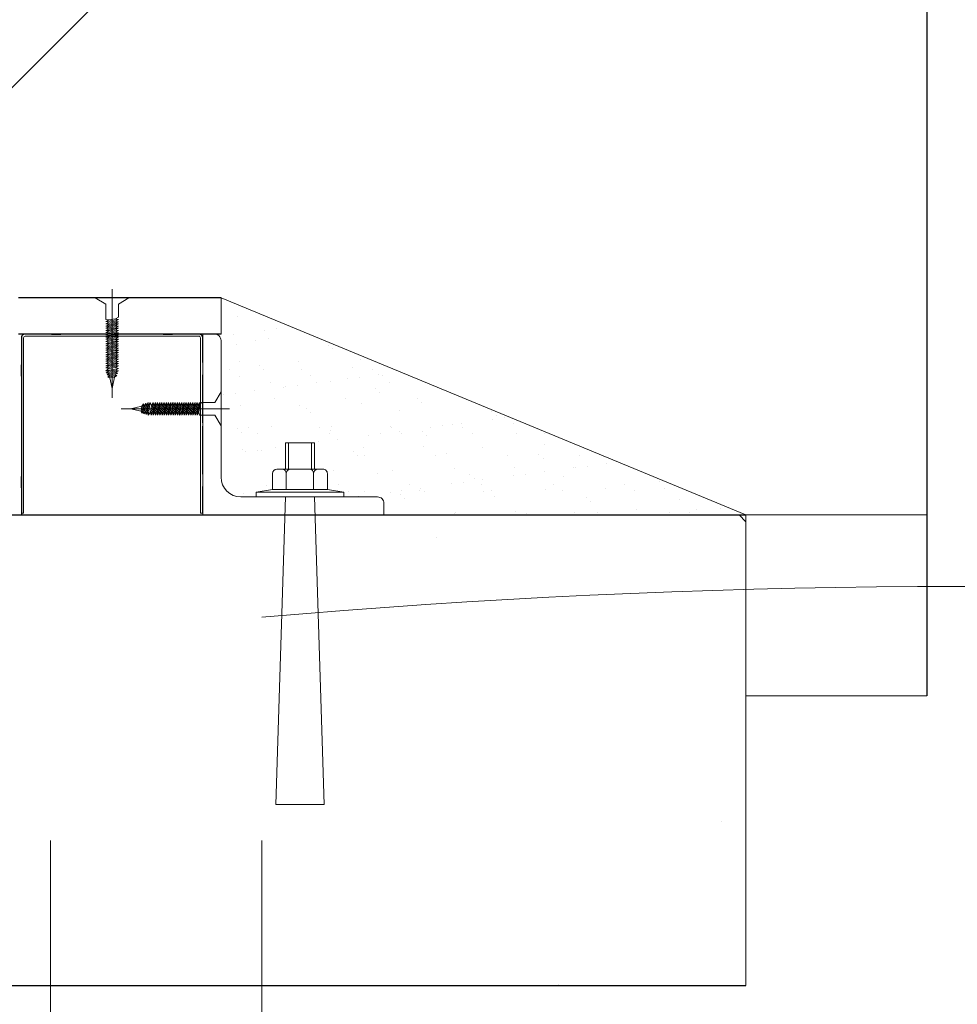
# Model space of a CAD drawing. Header units: millimetres. Extents: x 53645 to 137188, y 78097 to 135542.
# Tile 55 of 256: x 70588 to 70653, y 91384 to 91452. Entities that reach past the tile are written whole.
import ezdxf

# ---------------------------------------------------------------- set-up
doc = ezdxf.new("R2010")
doc.units = ezdxf.units.MM
doc.linetypes.add('CENTER', pattern=[20, 15, -1.7, 1.6, -1.7])

# ---------------------------------------------------------------- blocks, each defined once
blk = doc.blocks.new('dsgdf')
at = {"color": 0, "lineweight": 0, "ltscale": 100}
for p, q in [((152208.681, 47621.547), (152208.681, 47932.771)), ((152223.261, 47621.547), (152223.261, 47860.801)), ((152223.261, 47631.547), (152208.681, 47631.547)), ((152223.261, 47631.547), (152208.681, 47631.547))]:
    blk.add_line(p, q, dxfattribs=at)
at = {"color": 0, "lineweight": 0}
for p, q in [((152256.703, 47631.547), (152161.703, 47631.547)), ((152256.703, 47599.047), (152256.703, 47631.547)), ((152256.703, 47611.547), (152269.203, 47611.547)), ((152161.703, 47599.047), (152256.703, 47599.047)), ((152206.818, 47598.922), (152206.672, 47598.922)), ((152206.672, 47597.285), (152206.672, 47598.922)), ((152206.818, 47586.797), (152206.818, 47598.922)), ((152219.172, 47598.922), (152219.026, 47598.922)), ((152219.026, 47586.797), (152219.026, 47598.922)), ((152219.172, 47598.922), (152219.172, 47597.16)), ((152219.172, 47597.806), (152219.172, 47598.922)), ((152220.453, 47584.047), (152256.703, 47599.047)), ((152232.373, 47599.043), (152232.373, 47599.043)), ((152236.579, 47598.919), (152236.579, 47598.919)), ((152236.661, 47598.889), (152236.661, 47598.889)), ((152240.816, 47598.836), (152240.816, 47598.836)), ((152241.522, 47598.91), (152241.522, 47598.91)), ((152244.877, 47598.855), (152244.877, 47598.855)), ((152246.466, 47598.901), (152246.466, 47598.901)), ((152249.165, 47598.701), (152249.165, 47598.701)), ((152251.41, 47598.892), (152251.41, 47598.892)), ((152251.504, 47599.022), (152251.504, 47599.022)), ((152252.795, 47598.852), (152252.795, 47598.852)), ((152253.32, 47598.648), (152253.32, 47598.648)), ((152254.951, 47598.568), (152254.951, 47598.568)), ((152233.154, 47597.909), (152233.154, 47597.909)), ((152239.307, 47597.781), (152239.307, 47597.781)), ((152245.66, 47597.836), (152245.66, 47597.836)), ((152245.952, 47598.104), (152245.952, 47598.104)), ((152252.106, 47597.976), (152252.106, 47597.976)), ((152206.641, 47597.089), (152206.672, 47597.285)), ((152206.641, 47596.464), (152206.641, 47597.089)), ((152219.203, 47596.964), (152219.172, 47597.16)), ((152222.01, 47597.588), (152222.01, 47597.588)), ((152229.225, 47597.393), (152229.225, 47597.393)), ((152229.965, 47597.747), (152229.965, 47597.747)), ((152230.359, 47597.453), (152230.359, 47597.453)), ((152232.121, 47597.463), (152232.121, 47597.463)), ((152232.861, 47597.641), (152232.861, 47597.641)), ((152232.948, 47597.354), (152232.948, 47597.354)), ((152234.169, 47597.384), (152234.169, 47597.384)), ((152234.238, 47597.184), (152234.238, 47597.184)), ((152234.514, 47597.4), (152234.514, 47597.4)), ((152238.575, 47597.42), (152238.575, 47597.42)), ((152239.112, 47597.375), (152239.112, 47597.375)), ((152242.863, 47597.265), (152242.863, 47597.265)), ((152244.056, 47597.366), (152244.056, 47597.366)), ((152247.018, 47597.212), (152247.018, 47597.212)), ((152249, 47597.357), (152249, 47597.357)), ((152251.079, 47597.232), (152251.079, 47597.232)), ((152206.641, 47596.464), (152206.672, 47596.268)), ((152219.203, 47596.339), (152219.203, 47596.964)), ((152223.612, 47596.976), (152223.612, 47596.976)), ((152228.556, 47596.967), (152228.556, 47596.967)), ((152233.499, 47596.958), (152233.499, 47596.958)), ((152236.394, 47596.901), (152236.394, 47596.901)), ((152237.221, 47596.792), (152237.221, 47596.792)), ((152237.926, 47596.516), (152237.926, 47596.516)), ((152238.443, 47596.949), (152238.443, 47596.949)), ((152238.511, 47596.622), (152238.511, 47596.622)), ((152243.387, 47596.94), (152243.387, 47596.94)), ((152248.33, 47596.931), (152248.33, 47596.931)), ((152250.724, 47596.711), (152250.724, 47596.711)), ((152206.672, 47592.726), (152206.672, 47596.268)), ((152219.203, 47596.339), (152219.172, 47596.143)), ((152219.172, 47596.143), (152219.172, 47592.994)), ((152224.057, 47596.018), (152224.057, 47596.018)), ((152228.212, 47595.965), (152228.212, 47595.965)), ((152231.281, 47596.193), (152231.281, 47596.193)), ((152232.273, 47595.984), (152232.273, 47595.984)), ((152236.561, 47595.83), (152236.561, 47595.83)), ((152237.634, 47596.248), (152237.634, 47596.248)), ((152240.668, 47596.338), (152240.668, 47596.338)), ((152240.716, 47595.777), (152240.716, 47595.777)), ((152241.494, 47596.229), (152241.494, 47596.229)), ((152242.785, 47596.059), (152242.785, 47596.059)), ((152244.08, 47596.388), (152244.08, 47596.388)), ((152244.777, 47595.796), (152244.777, 47595.796)), ((152244.941, 47595.775), (152244.941, 47595.775)), ((152242.698, 47595.123), (152242.698, 47595.123)), ((152245.767, 47595.667), (152245.767, 47595.667)), ((152247.058, 47595.497), (152247.058, 47595.497)), ((152220.465, 47594.971), (152220.465, 47594.971)), ((152221.91, 47594.529), (152221.91, 47594.529)), ((152222.111, 47594.671), (152222.111, 47594.671)), ((152222.938, 47594.562), (152222.938, 47594.562)), ((152223.255, 47594.605), (152223.255, 47594.605)), ((152224.228, 47594.392), (152224.228, 47594.392)), ((152229.608, 47594.66), (152229.608, 47594.66)), ((152229.9, 47594.928), (152229.9, 47594.928)), ((152230.259, 47594.394), (152230.259, 47594.394)), ((152230.353, 47594.953), (152230.353, 47594.953)), ((152235.297, 47594.944), (152235.297, 47594.944)), ((152236.054, 47594.8), (152236.054, 47594.8)), ((152238.475, 47594.361), (152238.475, 47594.361)), ((152240.24, 47594.935), (152240.24, 47594.935)), ((152242.406, 47594.854), (152242.406, 47594.854)), ((152245.184, 47594.926), (152245.184, 47594.926)), ((152227.211, 47593.999), (152227.211, 47593.999)), ((152228.501, 47593.829), (152228.501, 47593.829)), ((152234.414, 47594.341), (152234.414, 47594.341)), ((152242.763, 47594.206), (152242.763, 47594.206)), ((152221.582, 47593.071), (152221.582, 47593.071)), ((152221.874, 47593.339), (152221.874, 47593.339)), ((152222.33, 47593), (152222.33, 47593)), ((152222.999, 47593.427), (152222.999, 47593.427)), ((152227.943, 47593.418), (152227.943, 47593.418)), ((152228.028, 47593.212), (152228.028, 47593.212)), ((152230.658, 47593.546), (152230.658, 47593.546)), ((152231.484, 47593.437), (152231.484, 47593.437)), ((152232.775, 47593.267), (152232.775, 47593.267)), ((152232.887, 47593.409), (152232.887, 47593.409)), ((152234.38, 47593.266), (152234.38, 47593.266)), ((152234.672, 47593.534), (152234.672, 47593.534)), ((152237.83, 47593.4), (152237.83, 47593.4)), ((152240.826, 47593.407), (152240.826, 47593.407)), ((152242.774, 47593.391), (152242.774, 47593.391)), ((152206.672, 47589.577), (152206.672, 47592.726)), ((152219.172, 47592.994), (152219.203, 47592.797)), ((152219.203, 47592.797), (152219.172, 47592.601)), ((152219.172, 47592.601), (152219.172, 47589.452)), ((152223.957, 47592.959), (152223.957, 47592.959)), ((152227.273, 47592.991), (152227.273, 47592.991)), ((152228.112, 47592.906), (152228.112, 47592.906)), ((152232.173, 47592.925), (152232.173, 47592.925)), ((152232.217, 47592.982), (152232.217, 47592.982)), ((152234.931, 47592.983), (152234.931, 47592.983)), ((152235.757, 47592.874), (152235.757, 47592.874)), ((152236.461, 47592.771), (152236.461, 47592.771)), ((152237.048, 47592.704), (152237.048, 47592.704)), ((152237.161, 47592.973), (152237.161, 47592.973)), ((152239.204, 47592.42), (152239.204, 47592.42)), ((152240.616, 47592.718), (152240.616, 47592.718)), ((152226.354, 47591.678), (152226.354, 47591.678)), ((152226.646, 47591.946), (152226.646, 47591.946)), ((152232.8, 47591.818), (152232.8, 47591.818)), ((152239.152, 47591.873), (152239.152, 47591.873)), ((152239.445, 47592.141), (152239.445, 47592.141)), ((152240.03, 47592.312), (152240.03, 47592.312)), ((152221.81, 47591.47), (152221.81, 47591.47)), ((152224.127, 47590.987), (152224.127, 47590.987)), ((152225.871, 47591.49), (152225.871, 47591.49)), ((152229.071, 47590.978), (152229.071, 47590.978)), ((152230.159, 47591.335), (152230.159, 47591.335)), ((152234.014, 47590.969), (152234.014, 47590.969)), ((152234.314, 47591.282), (152234.314, 47591.282)), ((152220.648, 47590.753), (152220.648, 47590.753)), ((152221.474, 47590.644), (152221.474, 47590.644)), ((152222.764, 47590.474), (152222.764, 47590.474)), ((152231.126, 47590.285), (152231.126, 47590.285)), ((152231.419, 47590.553), (152231.419, 47590.553)), ((152223.857, 47589.9), (152223.857, 47589.9)), ((152224.774, 47590.23), (152224.774, 47590.23)), ((152224.921, 47590.191), (152224.921, 47590.191)), ((152225.747, 47590.082), (152225.747, 47590.082)), ((152227.038, 47589.912), (152227.038, 47589.912)), ((152228.012, 47589.847), (152228.012, 47589.847)), ((152229.194, 47589.628), (152229.194, 47589.628)), ((152232.073, 47589.867), (152232.073, 47589.867)), ((152206.641, 47589.381), (152206.672, 47589.577)), ((152206.641, 47589.381), (152206.641, 47588.756)), ((152219.203, 47589.256), (152219.172, 47589.452)), ((152219.203, 47589.256), (152219.203, 47588.631)), ((152221.048, 47589.025), (152221.048, 47589.025)), ((152221.717, 47589.452), (152221.717, 47589.452)), ((152223.393, 47588.965), (152223.393, 47588.965)), ((152225.991, 47589.016), (152225.991, 47589.016)), ((152226.661, 47589.443), (152226.661, 47589.443)), ((152230.02, 47589.519), (152230.02, 47589.519)), ((152230.935, 47589.007), (152230.935, 47589.007)), ((152231.311, 47589.349), (152231.311, 47589.349)), ((152231.604, 47589.434), (152231.604, 47589.434)), ((152206.641, 47588.756), (152206.672, 47588.559)), ((152206.672, 47586.797), (152206.672, 47588.559)), ((152219.203, 47588.631), (152219.172, 47588.434)), ((152219.172, 47588.434), (152219.172, 47586.797)), ((152220.453, 47588.734), (152220.453, 47586.997)), ((152221.71, 47588.412), (152221.71, 47588.412)), ((152223.1, 47588.696), (152223.1, 47588.696)), ((152225.771, 47588.431), (152225.771, 47588.431)), ((152229.546, 47588.837), (152229.546, 47588.837)), ((152230.059, 47588.277), (152230.059, 47588.277)), ((152228.165, 47587.571), (152228.165, 47587.571)), ((152221.52, 47587.249), (152221.52, 47587.249)), ((152222.845, 47587.012), (152222.845, 47587.012)), ((152227.872, 47587.303), (152227.872, 47587.303)), ((152206.453, 47586.547), (152207.473, 47586.547)), ((152208.533, 47586.547), (152206.896, 47586.547)), ((152218.922, 47586.693), (152206.922, 47586.693)), ((152207.12, 47586.547), (152206.922, 47586.547)), ((152206.922, 47586.547), (152208.559, 47586.547)), ((152208.729, 47586.579), (152208.533, 47586.547)), ((152208.756, 47586.579), (152208.559, 47586.547)), ((152209.381, 47586.579), (152208.756, 47586.579)), ((152209.381, 47586.579), (152209.577, 47586.547)), ((152209.577, 47586.547), (152212.726, 47586.547)), ((152212.726, 47586.547), (152212.922, 47586.579)), ((152212.922, 47586.579), (152213.119, 47586.547)), ((152213.119, 47586.547), (152216.268, 47586.547)), ((152216.464, 47586.579), (152216.268, 47586.547)), ((152216.464, 47586.579), (152217.089, 47586.579)), ((152217.089, 47586.579), (152217.285, 47586.547)), ((152217.285, 47586.547), (152218.922, 47586.547)), ((152218.698, 47586.547), (152218.922, 47586.547)), ((152220.453, 47586.547), (152220.453, 47584.047)), ((152221.301, 47586.557), (152221.301, 47586.557)), ((152223.457, 47586.273), (152223.457, 47586.273)), ((152223.757, 47586.841), (152223.757, 47586.841)), ((152224.283, 47586.164), (152224.283, 47586.164)), ((152221.61, 47585.353), (152221.61, 47585.353))]:
    blk.add_line(p, q, dxfattribs=at)
at = {"color": 0}
for p, q in [((152161.703, 47631.547), (152256.703, 47631.547)), ((152243.773, 47631.48), (152243.773, 47631.48)), ((152254.999, 47620.255), (152254.999, 47620.255)), ((152269.203, 47584.047), (152269.203, 47611.547)), ((152235.354, 47600.611), (152235.354, 47600.611)), ((152256.242, 47599.047), (152256.703, 47599.509)), ((152161.703, 47599.047), (152256.703, 47599.047)), ((152206.703, 47599.047), (152206.703, 47586.672)), ((152220.453, 47586.547), (152206.453, 47586.547)), ((152220.453, 47584.047), (152206.453, 47584.047))]:
    blk.add_line(p, q, dxfattribs=at)
at = {"color": 0, "linetype": 'Continuous', "lineweight": 0}
for p, q in [((152224.903, 47597.797), (152224.242, 47619.052)), ((152224.242, 47619.052), (152227.564, 47619.052)), ((152226.903, 47597.797), (152227.564, 47619.052)), ((152222.87, 47597.477), (152222.87, 47597.797)), ((152222.87, 47597.797), (152225.903, 47597.797)), ((152228.935, 47597.797), (152225.903, 47597.797)), ((152228.935, 47597.477), (152228.935, 47597.797)), ((152224.013, 47597.283), (152222.87, 47597.477)), ((152222.87, 47597.477), (152225.903, 47597.477)), ((152224.958, 47597.283), (152224.013, 47597.283)), ((152224.013, 47597.283), (152227.793, 47597.283)), ((152224.013, 47596.185), (152224.013, 47597.283)), ((152226.903, 47597.283), (152224.903, 47597.283)), ((152226.848, 47597.283), (152224.958, 47597.283)), ((152224.958, 47596.185), (152224.958, 47597.283)), ((152228.935, 47597.477), (152225.903, 47597.477)), ((152227.793, 47597.283), (152226.848, 47597.283)), ((152226.848, 47596.185), (152226.848, 47597.283)), ((152227.793, 47597.283), (152228.935, 47597.477)), ((152227.793, 47596.185), (152227.793, 47597.283)), ((152224.315, 47595.883), (152227.491, 47595.883)), ((152224.903, 47594.052), (152224.903, 47595.883)), ((152225.103, 47594.052), (152225.103, 47595.883)), ((152226.703, 47594.052), (152226.703, 47595.883)), ((152226.903, 47594.052), (152226.903, 47595.883)), ((152224.903, 47594.052), (152226.903, 47594.052))]:
    blk.add_line(p, q, dxfattribs=at)
at = {"color": 0, "lineweight": 15}
for p, q in [((152219.203, 47599.047), (152231.703, 47599.047)), ((152219.203, 47599.047), (152219.203, 47586.547)), ((152231.703, 47599.047), (152231.703, 47598.247)), ((152221.828, 47597.797), (152231.253, 47597.797)), ((152220.453, 47596.422), (152220.453, 47586.997)), ((152219.203, 47586.547), (152220.003, 47586.547))]:
    blk.add_line(p, q, dxfattribs=at)
at = {"color": 0, "lineweight": 0, "ltscale": 0.05}
for p, q in [((152220.453, 47592.877), (152220.016, 47592.148)), ((152220.453, 47590.542), (152220.453, 47592.877)), ((152214.203, 47591.71), (152214.935, 47591.874)), ((152214.203, 47591.71), (152214.987, 47591.534)), ((152214.984, 47592.003), (152214.935, 47591.874)), ((152214.986, 47591.534), (152214.936, 47591.874)), ((152214.984, 47592.003), (152215.085, 47591.893)), ((152215.092, 47591.377), (152214.984, 47592.003)), ((152215.128, 47592.057), (152215.085, 47591.893)), ((152215.14, 47591.534), (152215.085, 47591.893)), ((152215.128, 47592.057), (152215.231, 47591.939)), ((152215.256, 47591.315), (152215.128, 47592.057)), ((152215.273, 47592.111), (152215.231, 47591.939)), ((152215.3, 47591.481), (152215.231, 47591.939)), ((152215.273, 47592.111), (152215.383, 47591.939)), ((152215.416, 47591.272), (152215.273, 47592.111)), ((152215.419, 47592.148), (152215.383, 47591.939)), ((152215.452, 47591.481), (152215.383, 47591.939)), ((152215.419, 47592.148), (152215.58, 47591.939)), ((152215.568, 47591.272), (152215.419, 47592.148)), ((152215.616, 47592.148), (152215.58, 47591.939)), ((152215.649, 47591.481), (152215.58, 47591.939)), ((152215.649, 47591.481), (152215.58, 47591.939)), ((152215.766, 47591.272), (152215.616, 47592.148)), ((152215.616, 47592.148), (152215.732, 47591.939)), ((152215.768, 47592.148), (152215.732, 47591.939)), ((152215.802, 47591.481), (152215.732, 47591.939)), ((152215.768, 47592.148), (152215.885, 47591.939)), ((152215.918, 47591.272), (152215.768, 47592.148)), ((152215.92, 47592.148), (152215.885, 47591.939)), ((152215.954, 47591.481), (152215.885, 47591.939)), ((152215.92, 47592.148), (152216.037, 47591.939)), ((152216.07, 47591.272), (152215.92, 47592.148)), ((152216.073, 47592.148), (152216.037, 47591.939)), ((152216.106, 47591.481), (152216.037, 47591.939)), ((152216.073, 47592.148), (152216.189, 47591.939)), ((152216.222, 47591.272), (152216.073, 47592.148)), ((152216.225, 47592.148), (152216.189, 47591.939)), ((152216.258, 47591.481), (152216.189, 47591.939)), ((152216.258, 47591.481), (152216.189, 47591.939)), ((152216.225, 47592.148), (152216.341, 47591.939)), ((152216.374, 47591.272), (152216.225, 47592.148)), ((152216.377, 47592.148), (152216.341, 47591.939)), ((152216.41, 47591.481), (152216.341, 47591.939)), ((152216.377, 47592.148), (152216.493, 47591.939)), ((152216.526, 47591.272), (152216.377, 47592.148)), ((152216.529, 47592.148), (152216.493, 47591.939)), ((152216.562, 47591.481), (152216.493, 47591.939)), ((152216.529, 47592.148), (152216.645, 47591.939)), ((152216.679, 47591.272), (152216.529, 47592.148)), ((152216.681, 47592.148), (152216.645, 47591.939)), ((152216.715, 47591.481), (152216.645, 47591.939)), ((152216.681, 47592.148), (152216.798, 47591.939)), ((152216.831, 47591.272), (152216.681, 47592.148)), ((152216.833, 47592.148), (152216.798, 47591.939)), ((152216.867, 47591.481), (152216.798, 47591.939)), ((152216.833, 47592.148), (152216.95, 47591.939)), ((152216.983, 47591.272), (152216.833, 47592.148)), ((152216.986, 47592.148), (152216.95, 47591.939)), ((152217.019, 47591.481), (152216.95, 47591.939)), ((152216.986, 47592.148), (152217.102, 47591.939)), ((152217.135, 47591.272), (152216.986, 47592.148)), ((152217.138, 47592.148), (152217.102, 47591.939)), ((152217.171, 47591.481), (152217.102, 47591.939)), ((152217.138, 47592.148), (152217.254, 47591.939)), ((152217.287, 47591.272), (152217.138, 47592.148)), ((152217.29, 47592.148), (152217.254, 47591.939)), ((152217.323, 47591.481), (152217.254, 47591.939)), ((152217.29, 47592.148), (152217.406, 47591.939)), ((152217.439, 47591.272), (152217.29, 47592.148)), ((152217.442, 47592.148), (152217.406, 47591.939)), ((152217.475, 47591.481), (152217.406, 47591.939)), ((152217.442, 47592.148), (152217.558, 47591.939)), ((152217.592, 47591.272), (152217.442, 47592.148)), ((152217.594, 47592.148), (152217.558, 47591.939)), ((152217.628, 47591.481), (152217.558, 47591.939)), ((152217.594, 47592.148), (152217.711, 47591.939)), ((152217.744, 47591.272), (152217.594, 47592.148)), ((152217.746, 47592.148), (152217.711, 47591.939)), ((152217.78, 47591.481), (152217.711, 47591.939)), ((152217.746, 47592.148), (152217.863, 47591.939)), ((152217.896, 47591.272), (152217.746, 47592.148)), ((152217.899, 47592.148), (152217.863, 47591.939)), ((152217.932, 47591.481), (152217.863, 47591.939)), ((152217.899, 47592.148), (152218.015, 47591.939)), ((152218.048, 47591.272), (152217.899, 47592.148)), ((152218.051, 47592.148), (152218.015, 47591.939)), ((152218.084, 47591.481), (152218.015, 47591.939)), ((152218.051, 47592.148), (152218.167, 47591.939)), ((152218.2, 47591.272), (152218.051, 47592.148)), ((152218.203, 47592.148), (152218.167, 47591.939)), ((152218.236, 47591.481), (152218.167, 47591.939)), ((152218.203, 47592.148), (152218.319, 47591.939)), ((152218.352, 47591.272), (152218.203, 47592.148)), ((152218.355, 47592.148), (152218.319, 47591.939)), ((152218.388, 47591.481), (152218.319, 47591.939)), ((152218.355, 47592.148), (152218.471, 47591.939)), ((152218.505, 47591.272), (152218.355, 47592.148)), ((152218.507, 47592.148), (152218.471, 47591.939)), ((152218.541, 47591.481), (152218.471, 47591.939)), ((152218.507, 47592.148), (152218.624, 47591.939)), ((152218.657, 47591.272), (152218.507, 47592.148)), ((152218.659, 47592.148), (152218.624, 47591.939)), ((152218.693, 47591.481), (152218.624, 47591.939)), ((152218.659, 47592.148), (152218.776, 47591.939)), ((152218.809, 47591.272), (152218.659, 47592.148)), ((152218.812, 47592.148), (152218.776, 47591.939)), ((152218.845, 47591.481), (152218.776, 47591.939)), ((152218.961, 47591.272), (152218.812, 47592.148)), ((152218.812, 47592.148), (152218.928, 47591.939)), ((152218.964, 47592.148), (152218.928, 47591.939)), ((152218.997, 47591.481), (152218.928, 47591.939)), ((152220.016, 47592.148), (152218.964, 47592.148)), ((152215.092, 47591.377), (152214.987, 47591.534)), ((152215.092, 47591.377), (152215.14, 47591.534)), ((152215.256, 47591.315), (152215.14, 47591.534)), ((152215.256, 47591.315), (152215.3, 47591.481)), ((152215.416, 47591.272), (152215.3, 47591.481)), ((152215.416, 47591.272), (152215.452, 47591.481)), ((152215.568, 47591.272), (152215.452, 47591.481)), ((152215.568, 47591.272), (152215.649, 47591.481)), ((152215.766, 47591.272), (152215.649, 47591.481)), ((152215.766, 47591.272), (152215.802, 47591.481)), ((152215.918, 47591.272), (152215.802, 47591.481)), ((152215.918, 47591.272), (152215.954, 47591.481)), ((152216.07, 47591.272), (152215.954, 47591.481)), ((152216.07, 47591.272), (152216.106, 47591.481)), ((152216.222, 47591.272), (152216.106, 47591.481)), ((152216.222, 47591.272), (152216.258, 47591.481)), ((152216.374, 47591.272), (152216.258, 47591.481)), ((152216.374, 47591.272), (152216.41, 47591.481)), ((152216.526, 47591.272), (152216.41, 47591.481)), ((152216.526, 47591.272), (152216.562, 47591.481)), ((152216.679, 47591.272), (152216.562, 47591.481)), ((152216.679, 47591.272), (152216.715, 47591.481)), ((152216.831, 47591.272), (152216.715, 47591.481)), ((152216.831, 47591.272), (152216.867, 47591.481)), ((152216.983, 47591.272), (152216.867, 47591.481)), ((152216.983, 47591.272), (152217.019, 47591.481)), ((152217.135, 47591.272), (152217.019, 47591.481)), ((152217.135, 47591.272), (152217.171, 47591.481)), ((152217.287, 47591.272), (152217.171, 47591.481)), ((152217.287, 47591.272), (152217.323, 47591.481)), ((152217.439, 47591.272), (152217.323, 47591.481)), ((152217.439, 47591.272), (152217.475, 47591.481)), ((152217.592, 47591.272), (152217.475, 47591.481)), ((152217.592, 47591.272), (152217.628, 47591.481)), ((152217.744, 47591.272), (152217.628, 47591.481)), ((152217.744, 47591.272), (152217.78, 47591.481)), ((152217.896, 47591.272), (152217.78, 47591.481)), ((152217.896, 47591.272), (152217.932, 47591.481)), ((152218.048, 47591.272), (152217.932, 47591.481)), ((152218.048, 47591.272), (152218.084, 47591.481)), ((152218.2, 47591.272), (152218.084, 47591.481)), ((152218.2, 47591.272), (152218.236, 47591.481)), ((152218.352, 47591.272), (152218.236, 47591.481)), ((152218.352, 47591.272), (152218.388, 47591.481)), ((152218.505, 47591.272), (152218.388, 47591.481)), ((152218.505, 47591.272), (152218.541, 47591.481)), ((152218.657, 47591.272), (152218.541, 47591.481)), ((152218.657, 47591.272), (152218.693, 47591.481)), ((152218.809, 47591.272), (152218.693, 47591.481)), ((152218.809, 47591.272), (152218.845, 47591.481)), ((152218.961, 47591.272), (152218.845, 47591.481)), ((152218.961, 47591.272), (152218.997, 47591.481)), ((152219.113, 47591.272), (152218.997, 47591.481)), ((152220.016, 47591.272), (152219.113, 47591.272)), ((152220.016, 47591.272), (152220.453, 47590.542)), ((152212.925, 47590.297), (152212.761, 47589.566)), ((152212.925, 47590.297), (152213.101, 47589.514)), ((152212.487, 47589.082), (152212.696, 47589.118)), ((152212.487, 47589.082), (152212.696, 47588.921)), ((152213.363, 47588.933), (152212.487, 47589.082)), ((152212.487, 47588.885), (152212.696, 47588.921)), ((152212.524, 47589.228), (152212.696, 47589.27)), ((152212.524, 47589.228), (152212.696, 47589.118)), ((152213.363, 47589.085), (152212.524, 47589.228)), ((152212.578, 47589.373), (152212.742, 47589.415)), ((152212.578, 47589.373), (152212.696, 47589.27)), ((152213.32, 47589.244), (152212.578, 47589.373)), ((152212.632, 47589.517), (152212.761, 47589.566)), ((152212.632, 47589.517), (152212.742, 47589.415)), ((152213.258, 47589.409), (152212.632, 47589.517)), ((152213.155, 47589.201), (152212.696, 47589.27)), ((152213.155, 47589.049), (152212.696, 47589.118)), ((152213.155, 47588.852), (152212.696, 47588.921)), ((152213.155, 47588.852), (152212.696, 47588.921)), ((152213.101, 47589.361), (152212.742, 47589.415)), ((152213.101, 47589.515), (152212.761, 47589.565)), ((152213.258, 47589.409), (152213.101, 47589.514)), ((152213.258, 47589.409), (152213.101, 47589.361)), ((152213.32, 47589.244), (152213.101, 47589.361)), ((152213.32, 47589.244), (152213.155, 47589.201)), ((152213.363, 47589.085), (152213.155, 47589.201)), ((152213.363, 47589.085), (152213.155, 47589.049)), ((152213.363, 47588.933), (152213.155, 47589.049)), ((152213.363, 47588.933), (152213.155, 47588.852)), ((152213.363, 47588.735), (152212.487, 47588.885)), ((152212.487, 47588.885), (152212.696, 47588.768)), ((152212.487, 47588.733), (152212.696, 47588.768)), ((152212.487, 47588.733), (152212.696, 47588.616)), ((152213.363, 47588.583), (152212.487, 47588.733)), ((152212.487, 47588.58), (152212.696, 47588.616)), ((152212.487, 47588.58), (152212.696, 47588.464)), ((152213.363, 47588.431), (152212.487, 47588.58)), ((152212.487, 47588.428), (152212.696, 47588.464)), ((152212.487, 47588.428), (152212.696, 47588.312)), ((152213.363, 47588.279), (152212.487, 47588.428)), ((152212.487, 47588.276), (152212.696, 47588.312)), ((152212.487, 47588.276), (152212.696, 47588.16)), ((152213.363, 47588.127), (152212.487, 47588.276)), ((152213.155, 47588.699), (152212.696, 47588.768)), ((152213.155, 47588.547), (152212.696, 47588.616)), ((152213.155, 47588.395), (152212.696, 47588.464)), ((152213.155, 47588.243), (152212.696, 47588.312)), ((152213.155, 47588.243), (152212.696, 47588.312)), ((152213.363, 47588.735), (152213.155, 47588.852)), ((152213.363, 47588.735), (152213.155, 47588.699)), ((152213.363, 47588.583), (152213.155, 47588.699)), ((152213.363, 47588.583), (152213.155, 47588.547)), ((152213.363, 47588.431), (152213.155, 47588.547)), ((152213.363, 47588.431), (152213.155, 47588.395)), ((152213.363, 47588.279), (152213.155, 47588.395)), ((152213.363, 47588.279), (152213.155, 47588.243)), ((152213.363, 47588.127), (152213.155, 47588.243)), ((152212.487, 47588.124), (152212.696, 47588.16)), ((152212.487, 47588.124), (152212.696, 47588.008)), ((152213.363, 47587.974), (152212.487, 47588.124)), ((152212.487, 47587.972), (152212.696, 47588.008)), ((152212.487, 47587.972), (152212.696, 47587.855)), ((152213.363, 47587.822), (152212.487, 47587.972)), ((152212.487, 47587.82), (152212.696, 47587.855)), ((152212.487, 47587.82), (152212.696, 47587.703)), ((152213.363, 47587.67), (152212.487, 47587.82)), ((152212.487, 47587.667), (152212.696, 47587.703)), ((152212.487, 47587.667), (152212.696, 47587.551)), ((152213.363, 47587.518), (152212.487, 47587.667)), ((152213.155, 47588.091), (152212.696, 47588.16)), ((152213.155, 47587.939), (152212.696, 47588.008)), ((152213.155, 47587.786), (152212.696, 47587.855)), ((152213.155, 47587.634), (152212.696, 47587.703)), ((152213.363, 47588.127), (152213.155, 47588.091)), ((152213.363, 47587.974), (152213.155, 47588.091)), ((152213.363, 47587.974), (152213.155, 47587.939)), ((152213.363, 47587.822), (152213.155, 47587.939)), ((152213.363, 47587.822), (152213.155, 47587.786)), ((152213.363, 47587.67), (152213.155, 47587.786)), ((152213.363, 47587.67), (152213.155, 47587.634)), ((152213.363, 47587.518), (152213.155, 47587.634)), ((152212.487, 47587.515), (152212.696, 47587.551)), ((152212.487, 47587.515), (152212.696, 47587.399)), ((152213.363, 47587.366), (152212.487, 47587.515)), ((152212.487, 47587.363), (152212.696, 47587.399)), ((152212.487, 47587.363), (152212.696, 47587.247)), ((152213.363, 47587.214), (152212.487, 47587.363)), ((152212.487, 47587.211), (152212.696, 47587.247)), ((152212.487, 47587.211), (152212.696, 47587.095)), ((152213.363, 47587.061), (152212.487, 47587.211)), ((152212.487, 47587.059), (152212.696, 47587.095)), ((152212.487, 47587.059), (152212.696, 47586.943)), ((152213.363, 47586.909), (152212.487, 47587.059)), ((152212.487, 47586.907), (152212.696, 47586.943)), ((152212.487, 47586.907), (152212.696, 47586.79)), ((152213.363, 47586.757), (152212.487, 47586.907)), ((152213.155, 47587.482), (152212.696, 47587.551)), ((152213.155, 47587.33), (152212.696, 47587.399)), ((152213.155, 47587.178), (152212.696, 47587.247)), ((152213.155, 47587.026), (152212.696, 47587.095)), ((152213.155, 47586.873), (152212.696, 47586.943)), ((152213.363, 47587.518), (152213.155, 47587.482)), ((152213.363, 47587.366), (152213.155, 47587.482)), ((152213.363, 47587.366), (152213.155, 47587.33)), ((152213.363, 47587.214), (152213.155, 47587.33)), ((152213.363, 47587.214), (152213.155, 47587.178)), ((152213.363, 47587.061), (152213.155, 47587.178)), ((152213.363, 47587.061), (152213.155, 47587.026)), ((152213.363, 47586.909), (152213.155, 47587.026)), ((152213.363, 47586.909), (152213.155, 47586.873)), ((152212.487, 47586.754), (152212.696, 47586.79)), ((152212.487, 47586.754), (152212.696, 47586.638)), ((152213.363, 47586.605), (152212.487, 47586.754)), ((152212.487, 47586.602), (152212.696, 47586.638)), ((152212.487, 47586.602), (152212.696, 47586.486)), ((152213.363, 47586.453), (152212.487, 47586.602)), ((152212.487, 47586.45), (152212.696, 47586.486)), ((152212.487, 47586.45), (152212.696, 47586.334)), ((152213.363, 47586.301), (152212.487, 47586.45)), ((152212.487, 47586.298), (152212.696, 47586.334)), ((152212.487, 47586.298), (152212.696, 47586.182)), ((152213.363, 47586.148), (152212.487, 47586.298)), ((152213.155, 47586.721), (152212.696, 47586.79)), ((152213.155, 47586.569), (152212.696, 47586.638)), ((152213.155, 47586.417), (152212.696, 47586.486)), ((152213.155, 47586.265), (152212.696, 47586.334)), ((152213.363, 47586.757), (152213.155, 47586.873)), ((152213.363, 47586.757), (152213.155, 47586.721)), ((152213.363, 47586.605), (152213.155, 47586.721)), ((152213.363, 47586.605), (152213.155, 47586.569)), ((152213.363, 47586.453), (152213.155, 47586.569)), ((152213.363, 47586.453), (152213.155, 47586.417)), ((152213.363, 47586.301), (152213.155, 47586.417)), ((152213.363, 47586.301), (152213.155, 47586.265)), ((152213.363, 47586.148), (152213.155, 47586.265)), ((152212.487, 47586.146), (152212.696, 47586.182)), ((152212.487, 47586.146), (152212.696, 47586.03)), ((152213.363, 47585.996), (152212.487, 47586.146)), ((152212.487, 47585.994), (152212.696, 47586.03)), ((152212.487, 47585.994), (152212.696, 47585.877)), ((152213.363, 47585.844), (152212.487, 47585.994)), ((152212.487, 47585.841), (152212.696, 47585.877)), ((152212.487, 47585.841), (152212.696, 47585.725)), ((152213.363, 47585.692), (152212.487, 47585.841)), ((152212.487, 47585.689), (152212.696, 47585.725)), ((152213.363, 47585.54), (152212.487, 47585.689)), ((152212.487, 47585.689), (152212.696, 47585.573)), ((152212.487, 47585.537), (152212.696, 47585.573)), ((152212.487, 47584.485), (152212.487, 47585.537)), ((152213.155, 47586.113), (152212.696, 47586.182)), ((152213.155, 47585.96), (152212.696, 47586.03)), ((152213.155, 47585.808), (152212.696, 47585.877)), ((152213.155, 47585.656), (152212.696, 47585.725)), ((152213.155, 47585.504), (152212.696, 47585.573)), ((152213.363, 47586.148), (152213.155, 47586.113)), ((152213.363, 47585.996), (152213.155, 47586.113)), ((152213.363, 47585.996), (152213.155, 47585.96)), ((152213.363, 47585.844), (152213.155, 47585.96)), ((152213.363, 47585.844), (152213.155, 47585.808)), ((152213.363, 47585.692), (152213.155, 47585.808)), ((152213.363, 47585.692), (152213.155, 47585.656)), ((152213.363, 47585.54), (152213.155, 47585.656)), ((152213.363, 47585.54), (152213.155, 47585.504)), ((152213.363, 47585.388), (152213.155, 47585.504)), ((152213.363, 47584.485), (152213.363, 47585.388)), ((152211.758, 47584.047), (152212.487, 47584.485)), ((152213.363, 47584.485), (152214.093, 47584.047)), ((152214.093, 47584.047), (152211.758, 47584.047))]:
    blk.add_line(p, q, dxfattribs=at)
at = {"color": 0, "linetype": 'CENTER', "lineweight": 0, "ltscale": 0.5}
for p, q in [((152213.545, 47591.71), (152221.052, 47591.71)), ((152212.925, 47590.956), (152212.925, 47583.449))]:
    blk.add_line(p, q, dxfattribs=at)
at = {"color": 0, "lineweight": 0, "ltscale": 100}
blk.add_arc((152272.122, 48165.901), 561.922, 265.01164, 301.79957, dxfattribs=at)
at = {"color": 0, "lineweight": 15}
for centre, radius, start, end in [((152221.828, 47596.422), 1.375, 90, 180), ((152231.253, 47598.247), 0.45, 270, 0), ((152220.003, 47586.997), 0.45, 270, 0)]:
    blk.add_arc(centre, radius, start, end, dxfattribs=at)
at = {"color": 0, "linetype": 'Continuous', "lineweight": 0}
for centre, start, end in [((152224.315, 47596.185), 180, 270), ((152224.656, 47596.185), 270, 0), ((152225.26, 47596.185), 180, 270), ((152226.546, 47596.185), 270, 0), ((152227.15, 47596.185), 180, 270), ((152227.491, 47596.185), 270, 0)]:
    blk.add_arc(centre, 0.302, start, end, dxfattribs=at)
at = {"color": 0, "lineweight": 0}
for centre, radius, start, end in [((152206.922, 47586.797), 0.25, 180, 270), ((152206.922, 47586.797), 0.104, 180, 270), ((152218.922, 47586.797), 0.25, 270, 0), ((152218.922, 47586.797), 0.104, 270, 0)]:
    blk.add_arc(centre, radius, start, end, dxfattribs=at)
blk = doc.blocks.new('3432')
at = {"color": 0}
for points in [[(-8450.448, 8079.991), (-8450.448, 6715.145)], [(-8543.176, 6715.145), (-8450.448, 6807.873)], [(-8450.448, 6715.145), (-8570.448, 6715.146)]]:
    blk.add_lwpolyline(points, dxfattribs=at)
at = {"color": 0, "extrusion": (0, 0, -1), "zscale": -1, "rotation": 180}
blk.add_blockref('dsgdf', (160719.652, 54314.193), dxfattribs=at)

msp = doc.modelspace()

# ---------------------------------------------------------------- block references
msp.add_blockref('3432', (79101.571, 84702.831))

doc.saveas('drawing.dxf')
